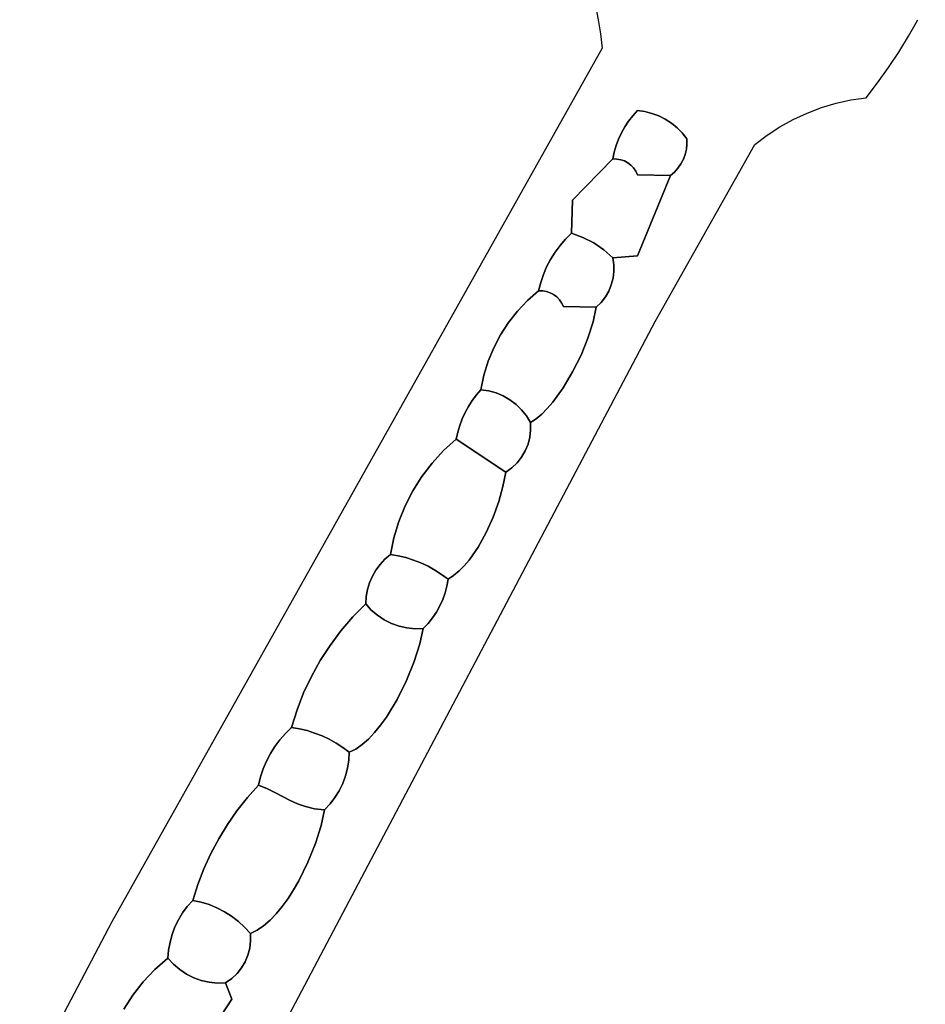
# Model space of a CAD drawing. Header units: inches. Extents: x 36.3 to 71.4, y 17.4 to 61.7.
# Tile 74 of 80: x 51.5 to 55.3, y 53.9 to 58.1. Entities that reach past the tile are written whole.
import ezdxf

# ---------------------------------------------------------------- set-up
doc = ezdxf.new("R2010")
doc.units = ezdxf.units.IN
doc.layers.add('SURFACES_FOR_SKETCHUP', color=7, linetype='Continuous')

msp = doc.modelspace()

# ---------------------------------------------------------------- linework, layer by layer
at = {"layer": 'SURFACES_FOR_SKETCHUP'}
for points, invisible_edges in [([(54.4218, 59.1317), (53.9093, 58.2384), (54.8866, 57.7448)], 11), ([(54.8866, 57.7448), (55.3296, 58.6419), (54.4218, 59.1317)], 11), ([(55.2584, 58.0501), (55.3296, 58.6419), (54.8866, 57.7448)], 11), ([(55.2974, 58.1197), (55.3296, 58.6419), (55.2584, 58.0501)], 3), ([(53.9237, 58.1793), (54.8257, 57.7218), (53.9093, 58.2384)], 3), ([(54.8257, 57.7218), (54.8866, 57.7448), (53.9093, 58.2384)], 10), ([(53.9237, 58.1793), (53.9357, 58.1195), (54.8257, 57.7218)], 10), ([(54.8257, 57.7218), (53.9357, 58.1195), (54.7667, 57.6945)], 3), ([(53.9455, 58.0593), (54.2214, 57.6953), (53.9357, 58.1195)], 3), ([(54.2214, 57.6953), (54.7667, 57.6945), (53.9357, 58.1195)], 11), ([(53.9455, 58.0593), (53.9528, 57.9987), (54.1937, 57.7092)], 10), ([(54.1937, 57.7092), (54.2214, 57.6953), (53.9455, 58.0593)], 10), ([(55.2584, 58.0501), (54.8866, 57.7448), (55.2169, 57.9819)], 3), ([(53.9528, 57.9987), (51.8625, 54.2745), (53.1447, 56.112)], 10), ([(53.1447, 56.112), (53.1832, 56.1728), (53.9528, 57.9987)], 10), ([(53.4898, 56.7217), (53.9528, 57.9987), (53.1832, 56.1728)], 11), ([(53.5186, 56.7767), (53.9528, 57.9987), (53.4898, 56.7217)], 3), ([(53.5186, 56.7767), (53.5523, 56.8288), (53.9528, 57.9987)], 10), ([(53.826, 57.3503), (53.9528, 57.9987), (53.5523, 56.8288)], 11), ([(53.826, 57.3503), (54.0117, 57.583), (53.9528, 57.9987)], 11), ([(54.022, 57.6104), (53.9528, 57.9987), (54.0117, 57.583)], 3), ([(54.0343, 57.637), (53.9528, 57.9987), (54.022, 57.6104)], 3), ([(54.0486, 57.6625), (53.9528, 57.9987), (54.0343, 57.637)], 3), ([(54.0486, 57.6625), (54.0649, 57.687), (53.9528, 57.9987)], 10), ([(54.0649, 57.687), (54.0829, 57.7102), (53.9528, 57.9987)], 10), ([(54.0829, 57.7102), (54.1028, 57.732), (53.9528, 57.9987)], 10), ([(54.1028, 57.732), (54.1341, 57.7277), (53.9528, 57.9987)], 10), ([(54.1341, 57.7277), (54.1645, 57.72), (53.9528, 57.9987)], 10), ([(54.1645, 57.72), (54.1937, 57.7092), (53.9528, 57.9987)], 10), ([(54.949, 57.7634), (55.2169, 57.9819), (54.8866, 57.7448)], 3), ([(55.2169, 57.9819), (54.949, 57.7634), (55.1729, 57.9153)], 3), ([(55.0128, 57.7775), (55.1729, 57.9153), (54.949, 57.7634)], 3), ([(55.1265, 57.8503), (55.1729, 57.9153), (55.0128, 57.7775)], 10), ([(55.0776, 57.787), (55.1265, 57.8503), (55.0128, 57.7775)], 2), ([(54.0486, 57.6625), (54.0745, 57.5), (54.1937, 57.7092)], 11), ([(54.0486, 57.6625), (54.1937, 57.7092), (54.0649, 57.687)], 3), ([(54.1645, 57.72), (54.1341, 57.7277), (54.0649, 57.687)], 10), ([(54.0829, 57.7102), (54.0649, 57.687), (54.1341, 57.7277)], 10), ([(54.1645, 57.72), (54.0649, 57.687), (54.1937, 57.7092)], 3), ([(54.2214, 57.6953), (54.1937, 57.7092), (54.0745, 57.5)], 10), ([(54.1028, 57.732), (54.0829, 57.7102), (54.1341, 57.7277)], 2), ([(54.0343, 57.637), (54.0745, 57.5), (54.0486, 57.6625)], 3), ([(54.2214, 57.6953), (54.0745, 57.5), (54.2475, 57.6785)], 3), ([(54.086, 57.4881), (54.2475, 57.6785), (54.0745, 57.5)], 3), ([(54.086, 57.4881), (54.2879, 57.5053), (54.2475, 57.6785)], 11), ([(54.7667, 57.6945), (54.2214, 57.6953), (54.7097, 57.663)], 3), ([(54.2475, 57.6785), (54.7097, 57.663), (54.2214, 57.6953)], 3), ([(54.2718, 57.6589), (54.7097, 57.663), (54.2475, 57.6785)], 3), ([(54.2475, 57.6785), (54.2879, 57.5053), (54.2718, 57.6589)], 3), ([(54.7097, 57.663), (54.2718, 57.6589), (54.6549, 57.6274)], 3), ([(54.0343, 57.637), (54.022, 57.6104), (54.0613, 57.5099)], 10), ([(54.0745, 57.5), (54.0343, 57.637), (54.0613, 57.5099)], 3), ([(54.2938, 57.6367), (54.6549, 57.6274), (54.2718, 57.6589)], 3), ([(54.3112, 57.5671), (54.2718, 57.6589), (54.306, 57.5456)], 3), ([(54.306, 57.5456), (54.2718, 57.6589), (54.2982, 57.5249)], 3), ([(54.2718, 57.6589), (54.3112, 57.5671), (54.2938, 57.6367)], 3), ([(54.2982, 57.5249), (54.2718, 57.6589), (54.2879, 57.5053)], 3), ([(54.3135, 57.6119), (54.6026, 57.5878), (54.2938, 57.6367)], 3), ([(54.6549, 57.6274), (54.2938, 57.6367), (54.6026, 57.5878)], 3), ([(54.3135, 57.6119), (54.2938, 57.6367), (54.3138, 57.5893)], 2), ([(54.3112, 57.5671), (54.3138, 57.5893), (54.2938, 57.6367)], 10), ([(53.826, 57.3503), (54.0035, 57.5548), (54.0117, 57.583)], 9), ([(54.0117, 57.583), (54.0035, 57.5548), (54.0311, 57.523)], 10), ([(54.0117, 57.583), (54.0468, 57.5176), (54.022, 57.6104)], 3), ([(54.0117, 57.583), (54.0311, 57.523), (54.0468, 57.5176)], 9), ([(54.0613, 57.5099), (54.022, 57.6104), (54.0468, 57.5176)], 3), ([(54.1776, 56.8331), (54.6026, 57.5878), (54.1028, 57.1129)], 10), ([(54.2603, 57.4704), (54.1028, 57.1129), (54.6026, 57.5878)], 11), ([(54.2753, 57.4871), (54.2603, 57.4704), (54.6026, 57.5878)], 10), ([(54.2879, 57.5053), (54.2753, 57.4871), (54.6026, 57.5878)], 10), ([(54.2982, 57.5249), (54.2879, 57.5053), (54.6026, 57.5878)], 10), ([(54.306, 57.5456), (54.2982, 57.5249), (54.6026, 57.5878)], 10), ([(54.3112, 57.5671), (54.306, 57.5456), (54.6026, 57.5878)], 10), ([(54.3112, 57.5671), (54.6026, 57.5878), (54.3138, 57.5893)], 3), ([(54.3138, 57.5893), (54.6026, 57.5878), (54.3135, 57.6119)], 3), ([(53.826, 57.3503), (53.9975, 57.5259), (54.0035, 57.5548)], 8), ([(53.9975, 57.5259), (54.0146, 57.5258), (54.0035, 57.5548)], 2), ([(54.0146, 57.5258), (54.0311, 57.523), (54.0035, 57.5548)], 10), ([(53.9975, 57.5259), (53.826, 57.3503), (54.1028, 57.4588)], 10), ([(54.0613, 57.5099), (54.0468, 57.5176), (53.9975, 57.5259)], 10), ([(53.9975, 57.5259), (54.0468, 57.5176), (54.0146, 57.5258)], 3), ([(54.1028, 57.4588), (54.0613, 57.5099), (53.9975, 57.5259)], 11), ([(54.0311, 57.523), (54.0146, 57.5258), (54.0468, 57.5176)], 2), ([(54.0613, 57.5099), (54.1028, 57.4588), (54.0745, 57.5)], 3), ([(54.086, 57.4881), (54.0745, 57.5), (54.0955, 57.4743)], 2), ([(54.1028, 57.4588), (54.0955, 57.4743), (54.0745, 57.5)], 10), ([(54.2879, 57.5053), (54.086, 57.4881), (54.2753, 57.4871)], 3), ([(53.9163, 57.1682), (54.1028, 57.4588), (53.826, 57.3503)], 11), ([(53.9163, 57.1682), (53.9588, 57.1389), (54.1028, 57.4588)], 10), ([(53.9588, 57.1389), (54.1028, 57.1129), (54.1028, 57.4588)], 11), ([(54.2753, 57.4871), (54.086, 57.4881), (54.2603, 57.4704)], 3), ([(54.0955, 57.4743), (54.2433, 57.4556), (54.086, 57.4881)], 3), ([(54.2603, 57.4704), (54.086, 57.4881), (54.2433, 57.4556)], 3), ([(54.0955, 57.4743), (54.1028, 57.4588), (54.2433, 57.4556)], 8), ([(54.2603, 57.4704), (54.2433, 57.4556), (54.1028, 57.1129)], 8), ([(54.1028, 57.1129), (54.2433, 57.4556), (54.1028, 57.4588)], 8), ([(53.5523, 56.8288), (53.5908, 56.8776), (53.826, 57.3503)], 10), ([(53.826, 57.3503), (53.5908, 56.8776), (53.7156, 57.0663)], 11), ([(53.7322, 57.0981), (53.826, 57.3503), (53.7156, 57.0663)], 3), ([(53.7322, 57.0981), (53.7512, 57.1285), (53.826, 57.3503)], 10), ([(53.7512, 57.1285), (53.7725, 57.1573), (53.826, 57.3503)], 10), ([(53.7725, 57.1573), (53.7961, 57.1845), (53.826, 57.3503)], 10), ([(53.7961, 57.1845), (53.8219, 57.2098), (53.826, 57.3503)], 8), ([(53.8219, 57.2098), (53.8705, 57.1919), (53.826, 57.3503)], 2), ([(53.8705, 57.1919), (53.9163, 57.1682), (53.826, 57.3503)], 10), ([(53.8219, 57.2098), (53.7961, 57.1845), (53.8705, 57.1919)], 2), ([(53.7725, 57.1573), (53.7512, 57.1285), (53.9163, 57.1682)], 10), ([(53.9163, 57.1682), (53.7512, 57.1285), (53.9588, 57.1389)], 3), ([(53.9163, 57.1682), (53.8705, 57.1919), (53.7725, 57.1573)], 10), ([(53.7961, 57.1845), (53.7725, 57.1573), (53.8705, 57.1919)], 10), ([(53.7322, 57.0981), (53.9588, 57.1389), (53.7512, 57.1285)], 3), ([(53.9588, 57.1389), (53.7322, 57.0981), (53.9984, 57.0174)], 11), ([(53.9975, 57.1045), (53.9588, 57.1389), (54.0017, 57.0753)], 2), ([(54.002, 57.0461), (54.0017, 57.0753), (53.9588, 57.1389)], 10), ([(54.002, 57.0461), (53.9588, 57.1389), (53.9984, 57.0174)], 3), ([(53.9588, 57.1389), (53.9975, 57.1045), (54.1028, 57.1129)], 8), ([(53.7322, 57.0981), (53.7156, 57.0663), (53.7585, 56.9382)], 10), ([(53.9911, 56.9896), (53.9984, 57.0174), (53.7322, 57.0981)], 10), ([(53.7322, 57.0981), (53.7585, 56.9382), (53.9911, 56.9896)], 11), ([(54.1028, 57.1129), (53.9975, 57.1045), (54.0017, 57.0753)], 8), ([(54.1028, 57.1129), (54.002, 57.0461), (53.9984, 57.0174)], 9), ([(54.1028, 57.1129), (53.9984, 57.0174), (54.1776, 56.8331)], 11), ([(54.1028, 57.1129), (54.0017, 57.0753), (54.002, 57.0461)], 9), ([(53.7156, 57.0663), (53.5908, 56.8776), (53.7016, 57.0333)], 3), ([(53.634, 56.9228), (53.7016, 57.0333), (53.5908, 56.8776)], 3), ([(53.634, 56.9228), (53.6902, 56.9991), (53.7016, 57.0333)], 9), ([(53.7016, 57.0333), (53.6902, 56.9991), (53.7151, 56.9612)], 10), ([(53.7016, 57.0333), (53.7453, 56.9481), (53.7156, 57.0663)], 3), ([(53.7016, 57.0333), (53.7151, 56.9612), (53.7308, 56.9558)], 9), ([(53.7016, 57.0333), (53.7308, 56.9558), (53.7453, 56.9481)], 9), ([(53.7453, 56.9481), (53.7585, 56.9382), (53.7156, 57.0663)], 10), ([(53.634, 56.9228), (53.6815, 56.964), (53.6902, 56.9991)], 8), ([(53.6815, 56.964), (53.6986, 56.964), (53.6902, 56.9991)], 2), ([(53.6986, 56.964), (53.7151, 56.9612), (53.6902, 56.9991)], 10), ([(53.9911, 56.9896), (54.1776, 56.8331), (53.9984, 57.0174)], 3), ([(53.6815, 56.964), (53.634, 56.9228), (53.6986, 56.964)], 2), ([(53.7151, 56.9612), (53.6986, 56.964), (53.634, 56.9228)], 10), ([(53.7151, 56.9612), (53.634, 56.9228), (53.7308, 56.9558)], 3), ([(53.7308, 56.9558), (53.634, 56.9228), (53.7453, 56.9481)], 3), ([(53.9802, 56.9629), (53.9911, 56.9896), (53.7585, 56.9382)], 10), ([(53.7585, 56.9382), (53.77, 56.9263), (53.9802, 56.9629)], 10), ([(53.9659, 56.9378), (53.9802, 56.9629), (53.77, 56.9263)], 10), ([(53.9659, 56.9378), (54.1776, 56.8331), (53.9802, 56.9629)], 3), ([(53.9802, 56.9629), (54.1776, 56.8331), (53.9911, 56.9896)], 3), ([(53.5908, 56.8776), (53.7868, 56.897), (53.634, 56.9228)], 3), ([(53.7453, 56.9481), (53.634, 56.9228), (53.7585, 56.9382)], 3), ([(53.7585, 56.9382), (53.634, 56.9228), (53.77, 56.9263)], 3), ([(53.7795, 56.9125), (53.77, 56.9263), (53.634, 56.9228)], 10), ([(53.7868, 56.897), (53.7795, 56.9125), (53.634, 56.9228)], 10), ([(53.9659, 56.9378), (53.77, 56.9263), (53.9482, 56.9147)], 3), ([(53.7795, 56.9125), (53.9482, 56.9147), (53.77, 56.9263)], 3), ([(53.9272, 56.8938), (53.9482, 56.9147), (53.7795, 56.9125)], 10), ([(53.7795, 56.9125), (53.7868, 56.897), (53.9272, 56.8938)], 8), ([(53.9482, 56.9147), (53.9272, 56.8938), (53.9136, 56.8313)], 8), ([(53.9136, 56.8313), (54.1776, 56.8331), (53.9482, 56.9147)], 11), ([(53.9659, 56.9378), (53.9482, 56.9147), (54.1776, 56.8331)], 10), ([(53.5523, 56.8288), (53.7868, 56.897), (53.5908, 56.8776)], 3), ([(53.7868, 56.897), (53.5523, 56.8288), (53.862, 56.69)], 11), ([(53.9136, 56.8313), (53.9272, 56.8938), (53.7868, 56.897)], 8), ([(53.862, 56.69), (53.8915, 56.7622), (53.7868, 56.897)], 10), ([(53.9136, 56.8313), (53.7868, 56.897), (53.8915, 56.7622)], 3), ([(54.1776, 56.8331), (52.6589, 54.4489), (51.4693, 51.7041)], 3), ([(53.0785, 55.2227), (52.6589, 54.4489), (54.1776, 56.8331)], 11), ([(53.0785, 55.2227), (54.1776, 56.8331), (53.1185, 55.3031)], 3), ([(53.4242, 55.8718), (53.1185, 55.3031), (54.1776, 56.8331)], 11), ([(53.4584, 55.9335), (53.4242, 55.8718), (54.1776, 56.8331)], 10), ([(53.4584, 55.9335), (54.1776, 56.8331), (53.4875, 55.999)], 3), ([(53.4875, 55.999), (54.1776, 56.8331), (53.6089, 56.2551)], 11), ([(53.5186, 56.7767), (53.8264, 56.6182), (53.5523, 56.8288)], 3), ([(53.8264, 56.6182), (53.862, 56.69), (53.5523, 56.8288)], 10), ([(53.6245, 56.2815), (53.6089, 56.2551), (54.1776, 56.8331)], 10), ([(53.6245, 56.2815), (54.1776, 56.8331), (53.7415, 56.4891)], 11), ([(53.7858, 56.55), (53.7415, 56.4891), (54.1776, 56.8331)], 10), ([(53.8264, 56.6182), (53.7858, 56.55), (54.1776, 56.8331)], 10), ([(53.8264, 56.6182), (54.1776, 56.8331), (53.862, 56.69)], 3), ([(53.862, 56.69), (54.1776, 56.8331), (53.8915, 56.7622)], 3), ([(53.8915, 56.7622), (54.1776, 56.8331), (53.9136, 56.8313)], 3), ([(53.4898, 56.7217), (53.7858, 56.55), (53.5186, 56.7767)], 3), ([(53.8264, 56.6182), (53.5186, 56.7767), (53.7858, 56.55)], 3), ([(53.4898, 56.7217), (53.1832, 56.1728), (53.4663, 56.6641)], 3), ([(53.4663, 56.6641), (53.5308, 56.516), (53.4898, 56.7217)], 3), ([(53.7858, 56.55), (53.4898, 56.7217), (53.5591, 56.4996)], 11), ([(53.5591, 56.4996), (53.4898, 56.7217), (53.5308, 56.516)], 3), ([(53.2271, 56.23), (53.4663, 56.6641), (53.1832, 56.1728)], 3), ([(53.4663, 56.6641), (53.2271, 56.23), (53.3677, 56.445)], 11), ([(53.382, 56.4711), (53.4663, 56.6641), (53.3677, 56.445)], 3), ([(53.4663, 56.6641), (53.382, 56.4711), (53.4482, 56.6043)], 3), ([(53.4663, 56.6641), (53.4482, 56.6043), (53.5006, 56.5288)], 10), ([(53.4663, 56.6641), (53.5006, 56.5288), (53.5308, 56.516)], 9), ([(53.3981, 56.4962), (53.4482, 56.6043), (53.382, 56.4711)], 3), ([(53.416, 56.5201), (53.4482, 56.6043), (53.3981, 56.4962)], 3), ([(53.416, 56.5201), (53.4357, 56.5427), (53.4482, 56.6043)], 8), ([(53.4357, 56.5427), (53.4688, 56.5378), (53.4482, 56.6043)], 2), ([(53.4688, 56.5378), (53.5006, 56.5288), (53.4482, 56.6043)], 10), ([(53.5006, 56.5288), (53.4688, 56.5378), (53.3981, 56.4962)], 10), ([(53.416, 56.5201), (53.3981, 56.4962), (53.4688, 56.5378)], 10), ([(53.4357, 56.5427), (53.416, 56.5201), (53.4688, 56.5378)], 2), ([(53.5851, 56.4798), (53.7858, 56.55), (53.5591, 56.4996)], 3), ([(53.7858, 56.55), (53.5851, 56.4798), (53.7415, 56.4891)], 3), ([(53.3677, 56.445), (53.5591, 56.4996), (53.382, 56.4711)], 3), ([(53.5591, 56.4996), (53.3677, 56.445), (53.5851, 56.4798)], 3), ([(53.382, 56.4711), (53.5308, 56.516), (53.3981, 56.4962)], 3), ([(53.5308, 56.516), (53.382, 56.4711), (53.5591, 56.4996)], 3), ([(53.5006, 56.5288), (53.3981, 56.4962), (53.5308, 56.516)], 3), ([(53.7415, 56.4891), (53.5851, 56.4798), (53.7183, 56.4623)], 3), ([(53.6245, 56.2815), (53.7415, 56.4891), (53.6362, 56.3098)], 3), ([(53.7183, 56.4623), (53.6362, 56.3098), (53.7415, 56.4891)], 3), ([(53.3677, 56.445), (53.2271, 56.23), (53.3554, 56.4179)], 3), ([(53.3677, 56.445), (53.3554, 56.4179), (53.5851, 56.4798)], 10), ([(53.6086, 56.4568), (53.5851, 56.4798), (53.3554, 56.4179)], 10), ([(53.3554, 56.4179), (53.6362, 56.3098), (53.6086, 56.4568)], 11), ([(53.6086, 56.4568), (53.7183, 56.4623), (53.5851, 56.4798)], 3), ([(53.7183, 56.4623), (53.6086, 56.4568), (53.6946, 56.4387)], 3), ([(53.6439, 56.3397), (53.6086, 56.4568), (53.6362, 56.3098)], 3), ([(53.6086, 56.4568), (53.6439, 56.3397), (53.6291, 56.4309)], 3), ([(53.6291, 56.4309), (53.6946, 56.4387), (53.6086, 56.4568)], 3), ([(53.6362, 56.3098), (53.7183, 56.4623), (53.6439, 56.3397)], 3), ([(53.6946, 56.4387), (53.6439, 56.3397), (53.7183, 56.4623)], 3), ([(53.2762, 56.2832), (53.3554, 56.4179), (53.2271, 56.23)], 3), ([(53.2762, 56.2832), (53.345, 56.39), (53.3554, 56.4179)], 9), ([(53.345, 56.39), (53.6245, 56.2815), (53.3554, 56.4179)], 3), ([(53.6362, 56.3098), (53.3554, 56.4179), (53.6245, 56.2815)], 3), ([(53.6706, 56.4185), (53.6946, 56.4387), (53.6291, 56.4309)], 10), ([(53.6463, 56.4022), (53.6291, 56.4309), (53.6474, 56.3706)], 2), ([(53.6439, 56.3397), (53.6474, 56.3706), (53.6291, 56.4309)], 10), ([(53.6291, 56.4309), (53.6463, 56.4022), (53.6706, 56.4185)], 8), ([(53.6439, 56.3397), (53.6946, 56.4387), (53.6474, 56.3706)], 3), ([(53.6706, 56.4185), (53.6463, 56.4022), (53.6474, 56.3706)], 8), ([(53.6706, 56.4185), (53.6474, 56.3706), (53.6946, 56.4387)], 3), ([(53.2762, 56.2832), (53.3366, 56.3613), (53.345, 56.39)], 9), ([(53.2762, 56.2832), (53.3303, 56.332), (53.3366, 56.3613)], 8), ([(53.3303, 56.332), (53.541, 56.1916), (53.3366, 56.3613)], 2), ([(53.345, 56.39), (53.3366, 56.3613), (53.5896, 56.231)], 10), ([(53.541, 56.1916), (53.5669, 56.2097), (53.3366, 56.3613)], 10), ([(53.5669, 56.2097), (53.5896, 56.231), (53.3366, 56.3613)], 10), ([(53.5896, 56.231), (53.6089, 56.2551), (53.345, 56.39)], 10), ([(53.6245, 56.2815), (53.345, 56.39), (53.6089, 56.2551)], 3), ([(53.3303, 56.332), (53.2762, 56.2832), (53.541, 56.1916)], 2), ([(53.2271, 56.23), (53.5291, 56.1306), (53.2762, 56.2832)], 3), ([(53.5291, 56.1306), (53.541, 56.1916), (53.2762, 56.2832)], 10), ([(53.4875, 55.999), (53.6089, 56.2551), (53.5112, 56.0655)], 3), ([(53.5896, 56.231), (53.5112, 56.0655), (53.6089, 56.2551)], 3), ([(53.1832, 56.1728), (53.5112, 56.0655), (53.2271, 56.23)], 3), ([(53.5291, 56.1306), (53.2271, 56.23), (53.5112, 56.0655)], 3), ([(53.5112, 56.0655), (53.5896, 56.231), (53.5291, 56.1306)], 3), ([(53.5669, 56.2097), (53.5291, 56.1306), (53.5896, 56.231)], 3), ([(53.5669, 56.2097), (53.541, 56.1916), (53.5291, 56.1306)], 8), ([(53.1447, 56.112), (53.4875, 55.999), (53.1832, 56.1728)], 3), ([(53.5112, 56.0655), (53.1832, 56.1728), (53.4875, 55.999)], 3), ([(53.1447, 56.112), (51.8625, 54.2745), (53.1119, 56.048)], 3), ([(53.1447, 56.112), (53.1119, 56.048), (53.4584, 55.9335)], 10), ([(53.4875, 55.999), (53.1447, 56.112), (53.4584, 55.9335)], 3), ([(53.1119, 56.048), (51.8625, 54.2745), (52.7504, 55.3878)], 11), ([(52.7924, 55.4529), (53.1119, 56.048), (52.7504, 55.3878)], 3), ([(52.7924, 55.4529), (52.9726, 55.7472), (53.1119, 56.048)], 11), ([(53.1119, 56.048), (52.9726, 55.7472), (53.0849, 55.9811)], 3), ([(53.0849, 55.9811), (53.1794, 55.8043), (53.1119, 56.048)], 3), ([(53.4242, 55.8718), (53.4584, 55.9335), (53.1119, 56.048)], 10), ([(53.4242, 55.8718), (53.1119, 56.048), (53.1794, 55.8043)], 11), ([(52.9876, 55.7734), (53.0849, 55.9811), (52.9726, 55.7472)], 3), ([(53.0849, 55.9811), (52.9876, 55.7734), (53.064, 55.9118)], 3), ([(53.0849, 55.9811), (53.064, 55.9118), (53.148, 55.8166)], 10), ([(53.0849, 55.9811), (53.148, 55.8166), (53.1794, 55.8043)], 9), ([(53.0055, 55.7979), (53.064, 55.9118), (52.9876, 55.7734)], 3), ([(53.0261, 55.8203), (53.064, 55.9118), (53.0055, 55.7979)], 3), ([(53.0261, 55.8203), (53.0494, 55.8404), (53.064, 55.9118)], 8), ([(53.0494, 55.8404), (53.0829, 55.8347), (53.064, 55.9118)], 2), ([(53.0829, 55.8347), (53.1158, 55.8267), (53.064, 55.9118)], 10), ([(53.1158, 55.8267), (53.148, 55.8166), (53.064, 55.9118)], 10), ([(53.1185, 55.3031), (53.4242, 55.8718), (53.1513, 55.3834)], 3), ([(53.3854, 55.8164), (53.1513, 55.3834), (53.4242, 55.8718)], 3), ([(53.1794, 55.8043), (53.21, 55.79), (53.4242, 55.8718)], 10), ([(53.3854, 55.8164), (53.4242, 55.8718), (53.21, 55.79)], 10), ([(53.148, 55.8166), (52.9726, 55.7472), (53.023, 55.5618)], 11), ([(52.9726, 55.7472), (53.148, 55.8166), (52.9876, 55.7734)], 3), ([(53.148, 55.8166), (53.1158, 55.8267), (52.9876, 55.7734)], 10), ([(52.9876, 55.7734), (53.1158, 55.8267), (53.0055, 55.7979)], 3), ([(53.0261, 55.8203), (53.0055, 55.7979), (53.0829, 55.8347)], 10), ([(53.0829, 55.8347), (53.0055, 55.7979), (53.1158, 55.8267)], 3), ([(53.023, 55.5618), (53.0538, 55.5463), (53.148, 55.8166)], 10), ([(53.0494, 55.8404), (53.0261, 55.8203), (53.0829, 55.8347)], 2), ([(53.1794, 55.8043), (53.148, 55.8166), (53.0538, 55.5463)], 10), ([(53.1513, 55.3834), (53.3854, 55.8164), (53.2604, 55.6208)], 11), ([(53.21, 55.79), (53.2395, 55.7737), (53.3854, 55.8164)], 10), ([(53.3644, 55.7919), (53.3854, 55.8164), (53.2395, 55.7737)], 10), ([(53.3644, 55.7919), (53.2604, 55.6208), (53.3854, 55.8164)], 3), ([(53.0538, 55.5463), (53.0862, 55.5346), (53.1794, 55.8043)], 10), ([(53.0862, 55.5346), (53.2459, 55.5947), (53.1794, 55.8043)], 11), ([(53.2604, 55.6208), (53.1794, 55.8043), (53.2459, 55.5947)], 3), ([(53.1794, 55.8043), (53.2604, 55.6208), (53.21, 55.79)], 3), ([(53.21, 55.79), (53.2726, 55.6481), (53.2395, 55.7737)], 3), ([(53.2726, 55.6481), (53.21, 55.79), (53.2604, 55.6208)], 3), ([(53.3423, 55.77), (53.3644, 55.7919), (53.2395, 55.7737)], 10), ([(53.268, 55.7553), (53.2395, 55.7737), (53.2825, 55.6763)], 10), ([(53.2825, 55.6763), (53.2395, 55.7737), (53.2726, 55.6481)], 3), ([(53.2395, 55.7737), (53.268, 55.7553), (53.3423, 55.77)], 10), ([(53.2604, 55.6208), (53.3644, 55.7919), (53.2726, 55.6481)], 3), ([(53.3423, 55.77), (53.2726, 55.6481), (53.3644, 55.7919)], 3), ([(52.7924, 55.4529), (52.8388, 55.515), (52.9726, 55.7472)], 10), ([(52.9726, 55.7472), (52.8388, 55.515), (52.9606, 55.7194)], 3), ([(52.9606, 55.7194), (53.023, 55.5618), (52.9726, 55.7472)], 3), ([(53.3192, 55.7509), (53.3423, 55.77), (53.268, 55.7553)], 10), ([(53.2952, 55.7351), (53.268, 55.7553), (53.2901, 55.7053)], 2), ([(53.2901, 55.7053), (53.268, 55.7553), (53.2825, 55.6763)], 3), ([(53.268, 55.7553), (53.2952, 55.7351), (53.3192, 55.7509)], 8), ([(53.2726, 55.6481), (53.3423, 55.77), (53.2825, 55.6763)], 3), ([(53.3192, 55.7509), (53.2825, 55.6763), (53.3423, 55.77)], 3), ([(53.3192, 55.7509), (53.2901, 55.7053), (53.2825, 55.6763)], 9), ([(53.3192, 55.7509), (53.2952, 55.7351), (53.2901, 55.7053)], 8), ([(52.8894, 55.5741), (52.9606, 55.7194), (52.8388, 55.515)], 3), ([(52.8894, 55.5741), (52.9518, 55.6904), (52.9606, 55.7194)], 9), ([(52.8894, 55.5741), (52.9462, 55.6605), (52.9518, 55.6904)], 9), ([(52.9462, 55.6605), (52.9678, 55.6036), (52.9518, 55.6904)], 3), ([(52.9518, 55.6904), (52.9942, 55.5809), (52.9606, 55.7194)], 3), ([(52.9678, 55.6036), (52.9942, 55.5809), (52.9518, 55.6904)], 10), ([(53.023, 55.5618), (52.9606, 55.7194), (52.9942, 55.5809)], 3), ([(52.8894, 55.5741), (52.9441, 55.6297), (52.9462, 55.6605)], 8), ([(52.9441, 55.6297), (52.9678, 55.6036), (52.9462, 55.6605)], 2), ([(52.9441, 55.6297), (52.8894, 55.5741), (52.9678, 55.6036)], 2), ([(53.2459, 55.5947), (53.1513, 55.3834), (53.2604, 55.6208)], 3), ([(52.8388, 55.515), (53.023, 55.5618), (52.8894, 55.5741)], 3), ([(52.9678, 55.6036), (52.8894, 55.5741), (52.9942, 55.5809)], 3), ([(52.9942, 55.5809), (52.8894, 55.5741), (53.023, 55.5618)], 3), ([(53.0862, 55.5346), (53.12, 55.527), (53.2459, 55.5947)], 10), ([(53.2459, 55.5947), (53.12, 55.527), (53.2293, 55.5698)], 3), ([(53.12, 55.527), (53.1546, 55.5236), (53.2293, 55.5698)], 10), ([(53.1513, 55.3834), (53.2459, 55.5947), (53.1756, 55.4588)], 3), ([(53.2106, 55.5463), (53.2293, 55.5698), (53.1546, 55.5236)], 10), ([(53.2293, 55.5698), (53.1756, 55.4588), (53.2459, 55.5947)], 3), ([(53.2106, 55.5463), (53.1756, 55.4588), (53.2293, 55.5698)], 3), ([(53.023, 55.5618), (52.8388, 55.515), (53.0538, 55.5463)], 3), ([(53.0538, 55.5463), (52.8388, 55.515), (53.1185, 55.3031)], 11), ([(53.0538, 55.5463), (53.1513, 55.3834), (53.0862, 55.5346)], 3), ([(53.1513, 55.3834), (53.0538, 55.5463), (53.1185, 55.3031)], 3), ([(53.0862, 55.5346), (53.1513, 55.3834), (53.12, 55.527)], 3), ([(53.1756, 55.4588), (53.1546, 55.5236), (53.12, 55.527)], 9), ([(53.1756, 55.4588), (53.12, 55.527), (53.1513, 55.3834)], 3), ([(53.1899, 55.5244), (53.2106, 55.5463), (53.1546, 55.5236)], 2), ([(53.1756, 55.4588), (53.1899, 55.5244), (53.1546, 55.5236)], 8), ([(53.2106, 55.5463), (53.1899, 55.5244), (53.1756, 55.4588)], 8), ([(52.7924, 55.4529), (53.1185, 55.3031), (52.8388, 55.515)], 3), ([(52.7504, 55.3878), (53.0785, 55.2227), (52.7924, 55.4529)], 3), ([(53.1185, 55.3031), (52.7924, 55.4529), (53.0785, 55.2227)], 3), ([(52.7504, 55.3878), (51.8625, 54.2745), (52.7128, 55.3201)], 3), ([(52.7128, 55.3201), (53.0327, 55.1471), (52.7504, 55.3878)], 3), ([(53.0785, 55.2227), (52.7504, 55.3878), (53.0327, 55.1471)], 3), ([(52.7128, 55.3201), (51.8625, 54.2745), (52.6797, 55.2499)], 3), ([(52.6797, 55.2499), (52.7886, 55.0526), (52.7128, 55.3201)], 3), ([(53.008, 55.1126), (52.7128, 55.3201), (52.7886, 55.0526)], 11), ([(53.0327, 55.1471), (52.7128, 55.3201), (53.008, 55.1126)], 3), ([(52.5383, 54.9913), (52.6797, 55.2499), (51.8625, 54.2745)], 11), ([(52.5573, 55.0217), (52.6797, 55.2499), (52.5383, 54.9913)], 3), ([(52.5787, 55.0505), (52.6797, 55.2499), (52.5573, 55.0217)], 3), ([(52.6797, 55.2499), (52.5787, 55.0505), (52.6515, 55.1775)], 3), ([(52.6797, 55.2499), (52.6515, 55.1775), (52.7266, 55.0792)], 10), ([(52.6797, 55.2499), (52.7266, 55.0792), (52.7581, 55.0669)], 9), ([(52.6797, 55.2499), (52.7581, 55.0669), (52.7886, 55.0526)], 9), ([(52.6589, 54.4489), (53.0785, 55.2227), (52.6982, 54.5287)], 3), ([(53.0327, 55.1471), (52.6982, 54.5287), (53.0785, 55.2227)], 3), ([(52.6023, 55.0777), (52.6515, 55.1775), (52.5787, 55.0505)], 3), ([(52.6023, 55.0777), (52.6281, 55.103), (52.6515, 55.1775)], 8), ([(52.6281, 55.103), (52.6615, 55.0973), (52.6515, 55.1775)], 2), ([(52.6615, 55.0973), (52.6944, 55.0893), (52.6515, 55.1775)], 10), ([(52.6944, 55.0893), (52.7266, 55.0792), (52.6515, 55.1775)], 10), ([(52.6982, 54.5287), (53.0327, 55.1471), (52.7304, 54.6089)], 3), ([(53.008, 55.1126), (52.7304, 54.6089), (53.0327, 55.1471)], 3), ([(52.6281, 55.103), (52.6023, 55.0777), (52.6615, 55.0973)], 2), ([(52.7304, 54.6089), (53.008, 55.1126), (52.8311, 54.8335)], 11), ([(53.008, 55.1126), (52.7886, 55.0526), (52.9823, 55.0812)], 3), ([(52.8311, 54.8335), (53.008, 55.1126), (52.8461, 54.8641)], 3), ([(52.9823, 55.0812), (52.8461, 54.8641), (53.008, 55.1126)], 3), ([(52.5573, 55.0217), (52.6221, 54.7917), (52.7266, 55.0792)], 11), ([(52.5573, 55.0217), (52.7266, 55.0792), (52.5787, 55.0505)], 3), ([(52.6944, 55.0893), (52.5787, 55.0505), (52.7266, 55.0792)], 3), ([(52.5787, 55.0505), (52.6944, 55.0893), (52.6023, 55.0777)], 3), ([(52.6944, 55.0893), (52.6615, 55.0973), (52.6023, 55.0777)], 10), ([(52.7581, 55.0669), (52.7266, 55.0792), (52.6221, 54.7917)], 10), ([(52.6221, 54.7917), (52.6539, 54.7775), (52.7581, 55.0669)], 10), ([(52.8461, 54.8641), (52.7581, 55.0669), (52.6539, 54.7775)], 11), ([(52.7581, 55.0669), (52.8461, 54.8641), (52.7886, 55.0526)], 3), ([(52.8181, 55.0363), (52.9823, 55.0812), (52.7886, 55.0526)], 3), ([(52.9823, 55.0812), (52.8181, 55.0363), (52.9559, 55.0533)], 3), ([(52.9559, 55.0533), (52.8461, 54.8641), (52.9823, 55.0812)], 3), ([(52.5383, 54.9913), (52.6221, 54.7917), (52.5573, 55.0217)], 3), ([(52.7886, 55.0526), (52.858, 54.8961), (52.8181, 55.0363)], 3), ([(52.858, 54.8961), (52.7886, 55.0526), (52.8461, 54.8641)], 3), ([(52.929, 55.0297), (52.9559, 55.0533), (52.8181, 55.0363)], 10), ([(52.8666, 54.9292), (52.8181, 55.0363), (52.858, 54.8961)], 3), ([(52.8181, 55.0363), (52.8666, 54.9292), (52.8466, 55.018)], 3), ([(52.8181, 55.0363), (52.8466, 55.018), (52.929, 55.0297)], 10), ([(52.8461, 54.8641), (52.9559, 55.0533), (52.858, 54.8961)], 3), ([(52.929, 55.0297), (52.8466, 55.018), (52.9015, 55.011)], 3), ([(52.929, 55.0297), (52.858, 54.8961), (52.9559, 55.0533)], 3), ([(52.858, 54.8961), (52.929, 55.0297), (52.8666, 54.9292)], 3), ([(52.8666, 54.9292), (52.929, 55.0297), (52.8719, 54.9631)], 3), ([(52.9015, 55.011), (52.8719, 54.9631), (52.929, 55.0297)], 3), ([(52.5383, 54.9913), (51.8625, 54.2745), (52.5218, 54.9595)], 3), ([(52.5218, 54.9595), (52.5591, 54.8243), (52.5383, 54.9913)], 3), ([(52.6221, 54.7917), (52.5383, 54.9913), (52.5591, 54.8243)], 3), ([(52.8738, 54.9977), (52.8466, 55.018), (52.8719, 54.9631)], 2), ([(52.8666, 54.9292), (52.8719, 54.9631), (52.8466, 55.018)], 10), ([(52.8738, 54.9977), (52.9015, 55.011), (52.8466, 55.018)], 2), ([(52.9015, 55.011), (52.8738, 54.9977), (52.8719, 54.9631)], 8), ([(52.5218, 54.9595), (51.8625, 54.2745), (52.3955, 54.7477)], 11), ([(52.5218, 54.9595), (52.3955, 54.7477), (52.5078, 54.9265)], 3), ([(52.5078, 54.9265), (52.5591, 54.8243), (52.5218, 54.9595)], 3), ([(52.4399, 54.8038), (52.5078, 54.9265), (52.3955, 54.7477)], 3), ([(52.4399, 54.8038), (52.4963, 54.8923), (52.5078, 54.9265)], 9), ([(52.4399, 54.8038), (52.4876, 54.8573), (52.4963, 54.8923)], 8), ([(52.4876, 54.8573), (52.5252, 54.8411), (52.4963, 54.8923)], 2), ([(52.5078, 54.9265), (52.4963, 54.8923), (52.5252, 54.8411)], 10), ([(52.5078, 54.9265), (52.5252, 54.8411), (52.5591, 54.8243)], 9), ([(52.4876, 54.8573), (52.4399, 54.8038), (52.5252, 54.8411)], 2), ([(52.8461, 54.8641), (52.6539, 54.7775), (52.8311, 54.8335)], 3), ([(52.5591, 54.8243), (52.3955, 54.7477), (52.6221, 54.7917)], 3), ([(52.3955, 54.7477), (52.5591, 54.8243), (52.4399, 54.8038)], 3), ([(52.5591, 54.8243), (52.5252, 54.8411), (52.4399, 54.8038)], 10), ([(52.688, 54.7656), (52.8311, 54.8335), (52.6539, 54.7775)], 3), ([(52.8131, 54.8044), (52.8311, 54.8335), (52.688, 54.7656)], 10), ([(52.8131, 54.8044), (52.7304, 54.6089), (52.8311, 54.8335)], 3), ([(52.6221, 54.7917), (52.3955, 54.7477), (52.6982, 54.5287)], 11), ([(52.6539, 54.7775), (52.6221, 54.7917), (52.7304, 54.6089)], 10), ([(52.6982, 54.5287), (52.7304, 54.6089), (52.6221, 54.7917)], 10), ([(52.6539, 54.7775), (52.7304, 54.6089), (52.688, 54.7656)], 3), ([(52.688, 54.7656), (52.7257, 54.7568), (52.8131, 54.8044)], 10), ([(52.7922, 54.7771), (52.8131, 54.8044), (52.7257, 54.7568)], 10), ([(52.7685, 54.7519), (52.7922, 54.7771), (52.7257, 54.7568)], 2), ([(52.7304, 54.6089), (52.8131, 54.8044), (52.7542, 54.6848)], 3), ([(52.7922, 54.7771), (52.7542, 54.6848), (52.8131, 54.8044)], 3), ([(52.7922, 54.7771), (52.7685, 54.7519), (52.7542, 54.6848)], 8), ([(52.3547, 54.6892), (52.3955, 54.7477), (51.8625, 54.2745)], 10), ([(52.3547, 54.6892), (52.6982, 54.5287), (52.3955, 54.7477)], 3), ([(52.7542, 54.6848), (52.7257, 54.7568), (52.688, 54.7656)], 9), ([(52.7542, 54.6848), (52.688, 54.7656), (52.7304, 54.6089)], 3), ([(52.7542, 54.6848), (52.7685, 54.7519), (52.7257, 54.7568)], 8), ([(52.3175, 54.6284), (52.3547, 54.6892), (51.8625, 54.2745)], 10), ([(52.3175, 54.6284), (52.6589, 54.4489), (52.3547, 54.6892)], 3), ([(52.6982, 54.5287), (52.3547, 54.6892), (52.6589, 54.4489)], 3), ([(52.3175, 54.6284), (51.8625, 54.2745), (52.284, 54.5655)], 3), ([(52.284, 54.5655), (52.6369, 54.4106), (52.3175, 54.6284)], 3), ([(52.6589, 54.4489), (52.3175, 54.6284), (52.6369, 54.4106)], 3), ([(52.284, 54.5655), (51.8625, 54.2745), (52.2543, 54.5006)], 3), ([(52.2543, 54.5006), (52.3423, 54.3177), (52.284, 54.5655)], 3), ([(52.3423, 54.3177), (52.6135, 54.374), (52.284, 54.5655)], 11), ([(52.6369, 54.4106), (52.284, 54.5655), (52.6135, 54.374)], 3), ([(52.2543, 54.5006), (51.8625, 54.2745), (52.2285, 54.4339)], 3), ([(52.2543, 54.5006), (52.2285, 54.4339), (52.2769, 54.3477)], 10), ([(52.2543, 54.5006), (52.2769, 54.3477), (52.3103, 54.3342)], 9), ([(52.2543, 54.5006), (52.3103, 54.3342), (52.3423, 54.3177)], 9), ([(52.6589, 54.4489), (52.6369, 54.4106), (51.4693, 51.7041)], 10), ([(52.2285, 54.4339), (51.8625, 54.2745), (52.1839, 54.3399)], 11), ([(52.1839, 54.3399), (52.2067, 54.3657), (52.2285, 54.4339)], 8), ([(52.2067, 54.3657), (52.2423, 54.3582), (52.2285, 54.4339)], 2), ([(52.2423, 54.3582), (52.2769, 54.3477), (52.2285, 54.4339)], 10), ([(52.6369, 54.4106), (52.3735, 53.9443), (51.4693, 51.7041)], 11), ([(52.6135, 54.374), (52.3735, 53.9443), (52.6369, 54.4106)], 3), ([(52.3103, 54.3342), (52.2769, 54.3477), (52.146, 54.2832)], 10), ([(52.146, 54.2832), (52.2769, 54.3477), (52.1636, 54.3123)], 3), ([(52.1839, 54.3399), (52.1636, 54.3123), (52.2423, 54.3582)], 10), ([(52.2769, 54.3477), (52.2423, 54.3582), (52.1636, 54.3123)], 10), ([(52.2067, 54.3657), (52.1839, 54.3399), (52.2423, 54.3582)], 2), ([(52.6135, 54.374), (52.3423, 54.3177), (52.5888, 54.3399)], 3), ([(52.5888, 54.3399), (52.3735, 53.9443), (52.6135, 54.374)], 3), ([(52.1636, 54.3123), (52.1839, 54.3399), (51.8625, 54.2745)], 10), ([(52.146, 54.2832), (52.1636, 54.3123), (51.8625, 54.2745)], 10), ([(52.1312, 54.2525), (52.1193, 54.2207), (52.3423, 54.3177)], 10), ([(52.1193, 54.2207), (52.2111, 54.0364), (52.3423, 54.3177)], 11), ([(52.3423, 54.3177), (52.3103, 54.3342), (52.1312, 54.2525)], 10), ([(52.1312, 54.2525), (52.3103, 54.3342), (52.146, 54.2832)], 3), ([(52.3727, 54.2985), (52.3423, 54.3177), (52.2111, 54.0364)], 10), ([(52.3727, 54.2985), (52.5888, 54.3399), (52.3423, 54.3177)], 3), ([(52.5888, 54.3399), (52.3727, 54.2985), (52.5632, 54.3087)], 3), ([(52.4014, 54.2766), (52.5632, 54.3087), (52.3727, 54.2985)], 3), ([(52.5888, 54.3399), (52.5632, 54.3087), (52.3735, 53.9443)], 10), ([(52.3735, 53.9443), (52.5632, 54.3087), (52.4306, 54.1045)], 11), ([(52.5365, 54.2811), (52.5632, 54.3087), (52.4014, 54.2766)], 10), ([(52.4306, 54.1045), (52.5632, 54.3087), (52.4424, 54.1328)], 3), ([(52.5365, 54.2811), (52.4424, 54.1328), (52.5632, 54.3087)], 3), ([(51.6432, 53.8585), (51.9515, 53.9625), (51.8625, 54.2745)], 3), ([(52.146, 54.2832), (51.8625, 54.2745), (52.1312, 54.2525)], 3), ([(52.046, 54.072), (52.1043, 54.1542), (51.8625, 54.2745)], 11), ([(52.1103, 54.1879), (51.8625, 54.2745), (52.1043, 54.1542)], 3), ([(51.996, 54.0194), (52.046, 54.072), (51.8625, 54.2745)], 10), ([(52.1193, 54.2207), (51.8625, 54.2745), (52.1103, 54.1879)], 3), ([(51.996, 54.0194), (51.8625, 54.2745), (51.9515, 53.9625)], 3), ([(52.1312, 54.2525), (51.8625, 54.2745), (52.1193, 54.2207)], 3), ([(52.2111, 54.0364), (52.2435, 54.0248), (52.3727, 54.2985)], 10), ([(52.2435, 54.0248), (52.4306, 54.1045), (52.3727, 54.2985)], 11), ([(52.3727, 54.2985), (52.4306, 54.1045), (52.4014, 54.2766)], 3), ([(52.5365, 54.2811), (52.4014, 54.2766), (52.5091, 54.2576)], 3), ([(52.428, 54.2522), (52.4014, 54.2766), (52.4501, 54.1627)], 10), ([(52.4424, 54.1328), (52.4014, 54.2766), (52.4306, 54.1045)], 3), ([(52.4424, 54.1328), (52.4501, 54.1627), (52.4014, 54.2766)], 10), ([(52.428, 54.2522), (52.5091, 54.2576), (52.4014, 54.2766)], 3), ([(52.5365, 54.2811), (52.5091, 54.2576), (52.4424, 54.1328)], 10), ([(52.1193, 54.2207), (52.1103, 54.1879), (52.1803, 54.0519)], 10), ([(52.1803, 54.0519), (52.2111, 54.0364), (52.1193, 54.2207)], 10), ([(52.4811, 54.2388), (52.5091, 54.2576), (52.428, 54.2522)], 10), ([(52.4525, 54.2252), (52.428, 54.2522), (52.4535, 54.1936)], 2), ([(52.4535, 54.1936), (52.428, 54.2522), (52.4501, 54.1627)], 3), ([(52.428, 54.2522), (52.4525, 54.2252), (52.4811, 54.2388)], 8), ([(52.4424, 54.1328), (52.5091, 54.2576), (52.4501, 54.1627)], 3), ([(52.4811, 54.2388), (52.4501, 54.1627), (52.5091, 54.2576)], 3), ([(52.4811, 54.2388), (52.4535, 54.1936), (52.4501, 54.1627)], 9), ([(52.4811, 54.2388), (52.4525, 54.2252), (52.4535, 54.1936)], 8), ([(52.1103, 54.1879), (52.1043, 54.1542), (52.1515, 54.0711)], 10), ([(52.1515, 54.0711), (52.1803, 54.0519), (52.1103, 54.1879)], 10), ([(52.046, 54.072), (52.1014, 54.1199), (52.1043, 54.1542)], 8), ([(52.1014, 54.1199), (52.125, 54.0938), (52.1043, 54.1542)], 2), ([(52.125, 54.0938), (52.1515, 54.0711), (52.1043, 54.1542)], 10), ([(52.1014, 54.1199), (52.046, 54.072), (52.125, 54.0938)], 2), ([(52.4306, 54.1045), (52.2435, 54.0248), (52.415, 54.0781)], 3), ([(52.4306, 54.1045), (52.415, 54.0781), (52.3735, 53.9443)], 10), ([(51.996, 54.0194), (52.1515, 54.0711), (52.046, 54.072)], 3), ([(52.1515, 54.0711), (51.996, 54.0194), (52.1803, 54.0519)], 3), ([(52.125, 54.0938), (52.046, 54.072), (52.1515, 54.0711)], 3), ([(52.2435, 54.0248), (52.2773, 54.0172), (52.415, 54.0781)], 10), ([(52.415, 54.0781), (52.2773, 54.0172), (52.3957, 54.054)], 3), ([(52.3119, 54.0137), (52.3957, 54.054), (52.2773, 54.0172)], 3), ([(52.3731, 54.0327), (52.3957, 54.054), (52.3119, 54.0137)], 10), ([(52.3957, 54.054), (52.3731, 54.0327), (52.3735, 53.9443)], 10), ([(52.415, 54.0781), (52.3957, 54.054), (52.3735, 53.9443)], 10), ([(51.9515, 53.9625), (52.2111, 54.0364), (51.996, 54.0194)], 3), ([(52.2111, 54.0364), (51.9515, 53.9625), (52.3036, 53.8382)], 11), ([(52.1803, 54.0519), (51.996, 54.0194), (52.2111, 54.0364)], 3), ([(52.2435, 54.0248), (52.2111, 54.0364), (52.3036, 53.8382)], 10), ([(52.2435, 54.0248), (52.3036, 53.8382), (52.2773, 54.0172)], 3), ([(52.3735, 53.9443), (52.3119, 54.0137), (52.2773, 54.0172)], 9), ([(52.3735, 53.9443), (52.2773, 54.0172), (52.3036, 53.8382)], 3), ([(52.3472, 54.0145), (52.3731, 54.0327), (52.3119, 54.0137)], 2), ([(52.3735, 53.9443), (52.3472, 54.0145), (52.3119, 54.0137)], 8), ([(52.3731, 54.0327), (52.3472, 54.0145), (52.3735, 53.9443)], 8), ([(52.1365, 53.4966), (51.4693, 51.7041), (52.3735, 53.9443)], 11), ([(51.9515, 53.9625), (51.6432, 53.8585), (51.9127, 53.9016)], 3), ([(51.9127, 53.9016), (52.2407, 53.728), (51.9515, 53.9625)], 3), ([(52.2407, 53.728), (52.3036, 53.8382), (51.9515, 53.9625)], 10), ([(52.3735, 53.9443), (52.2407, 53.728), (52.1365, 53.4966)], 11), ([(52.3735, 53.9443), (52.3036, 53.8382), (52.2407, 53.728)], 8)]:
    msp.add_3dface(points, dxfattribs=dict(at, invisible_edges=invisible_edges))

doc.saveas('drawing.dxf')
